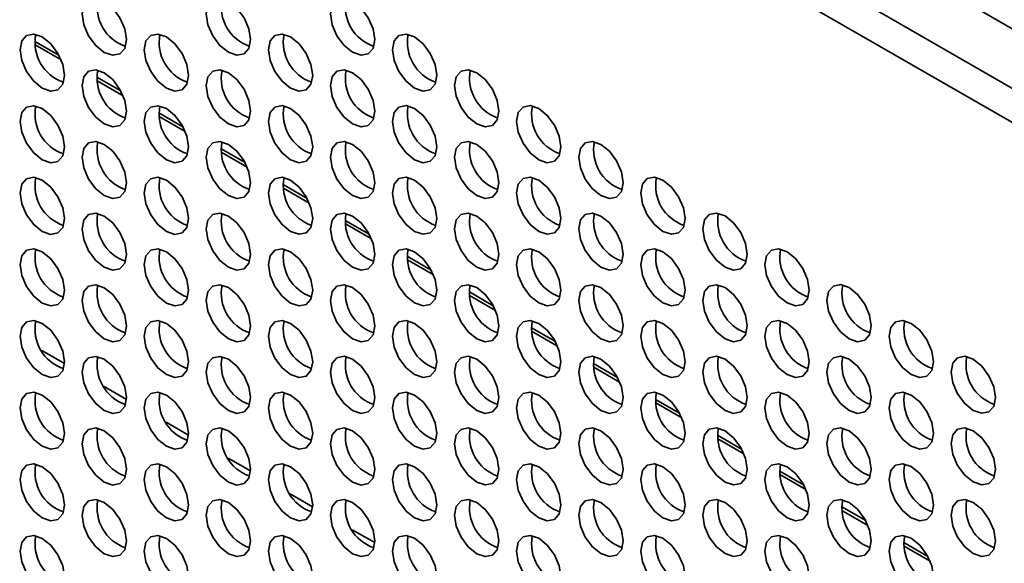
# Model space of a CAD drawing. Header units: millimetres. Extents: x 1 to 1119, y -1 to 863.
# Tile 161 of 211: x 878 to 894, y 686 to 695. Entities that reach past the tile are written whole.
import ezdxf

# ---------------------------------------------------------------- set-up
doc = ezdxf.new("R2010")
doc.units = ezdxf.units.MM

msp = doc.modelspace()

# ---------------------------------------------------------------- linework, layer by layer
at = {"color": 7, "linetype": 'Continuous', "lineweight": 35}
for p, q in [((835.6454, 728.0948), (1005.1773, 630.2261)), ((1004.3523, 629.7499), (834.349, 727.8907)), ((1004.2833, 629.2454), (834.1133, 727.4824))]:
    msp.add_line(p, q, dxfattribs=at)
at = {"color": 8, "linetype": 'Continuous', "lineweight": 35}
for p, q in [((878.0954, 694.3881), (878.4778, 694.1673)), ((878.0987, 694.3318), (878.513, 694.0926)), ((879.0853, 693.8166), (879.4677, 693.5959)), ((879.0886, 693.7603), (879.503, 693.5211)), ((880.0753, 693.2451), (880.4577, 693.0244)), ((880.0786, 693.1888), (880.4929, 692.9496)), ((881.0652, 692.6736), (881.4476, 692.4529)), ((881.0685, 692.6173), (881.4829, 692.3781)), ((882.0552, 692.1021), (882.4376, 691.8814)), ((882.0585, 692.0458), (882.4728, 691.8066)), ((883.0451, 691.5307), (883.4275, 691.3099)), ((883.0484, 691.4743), (883.4628, 691.2351)), ((884.0351, 690.9592), (884.4175, 690.7384)), ((884.0384, 690.9028), (884.4527, 690.6636)), ((885.025, 690.3877), (885.4074, 690.1669)), ((885.0283, 690.3314), (885.4426, 690.0922)), ((886.015, 689.8162), (886.3974, 689.5955)), ((886.0183, 689.7599), (886.4326, 689.5207)), ((878.209, 689.4512), (878.5659, 689.2451)), ((887.0049, 689.2447), (887.3873, 689.024)), ((887.0082, 689.1884), (887.4225, 688.9492)), ((879.199, 688.8797), (879.5559, 688.6737)), ((887.9949, 688.6732), (888.3773, 688.4525)), ((887.9982, 688.6169), (888.4125, 688.3777)), ((880.1889, 688.3082), (880.5458, 688.1022)), ((888.9848, 688.1017), (889.3672, 687.881)), ((888.9881, 688.0454), (889.4024, 687.8062)), ((881.1789, 687.7367), (881.5358, 687.5307)), ((889.9748, 687.5303), (890.3572, 687.3095)), ((889.9781, 687.4739), (890.3924, 687.2347)), ((882.1688, 687.1652), (882.5257, 686.9592)), ((890.9647, 686.9588), (891.3471, 686.738)), ((890.968, 686.9024), (891.3823, 686.6632)), ((883.1588, 686.5938), (883.5157, 686.3877)), ((891.9547, 686.3873), (892.3371, 686.1665)), ((891.958, 686.331), (892.3723, 686.0918))]:
    msp.add_line(p, q, dxfattribs=at)
at = {"color": 7, "linetype": 'Continuous', "lineweight": 35, "flags": 128}
for points in [[(879.5567, 694.4168), (879.5298, 694.5886), (879.4532, 694.7652), (879.3385, 694.92), (879.2032, 695.0291), (879.0679, 695.0762), (878.9532, 695.0539), (878.8765, 694.9657), (878.8496, 694.825), (878.8765, 694.6532), (878.9532, 694.4765), (879.0679, 694.3218), (879.2032, 694.2126), (879.3385, 694.1656), (879.4532, 694.1879), (879.5298, 694.2761), (879.5567, 694.4168)], [(881.5366, 694.417), (881.5097, 694.5887), (881.4331, 694.7654), (881.3184, 694.9201), (881.1831, 695.0293), (881.0478, 695.0764), (880.9331, 695.0541), (880.8564, 694.9659), (880.8295, 694.8252), (880.8564, 694.6534), (880.9331, 694.4767), (881.0478, 694.322), (881.1831, 694.2128), (881.3184, 694.1658), (881.4331, 694.188), (881.5097, 694.2763), (881.5366, 694.417)], [(883.5165, 694.4171), (883.4896, 694.5889), (883.413, 694.7656), (883.2983, 694.9203), (883.163, 695.0295), (883.0277, 695.0765), (882.913, 695.0543), (882.8363, 694.9661), (882.8094, 694.8254), (882.8363, 694.6536), (882.913, 694.4769), (883.0277, 694.3222), (883.163, 694.213), (883.2983, 694.1659), (883.413, 694.1882), (883.4896, 694.2764), (883.5165, 694.4171)], [(878.5668, 693.8451), (878.5399, 694.0169), (878.4632, 694.1936), (878.3485, 694.3483), (878.2132, 694.4575), (878.0779, 694.5045), (877.9632, 694.4822), (877.8866, 694.394), (877.8597, 694.2533), (877.8866, 694.0815), (877.9632, 693.9048), (878.0779, 693.7501), (878.2132, 693.6409), (878.3485, 693.5939), (878.4632, 693.6162), (878.5399, 693.7044), (878.5668, 693.8451)], [(880.5467, 693.8453), (880.5198, 694.0171), (880.4431, 694.1938), (880.3284, 694.3485), (880.1931, 694.4577), (880.0578, 694.5047), (879.9431, 694.4824), (879.8665, 694.3942), (879.8396, 694.2535), (879.8665, 694.0817), (879.9431, 693.905), (880.0578, 693.7503), (880.1931, 693.6411), (880.3284, 693.5941), (880.4431, 693.6164), (880.5198, 693.7046), (880.5467, 693.8453)], [(882.5266, 693.8455), (882.4996, 694.0173), (882.423, 694.1939), (882.3083, 694.3487), (882.173, 694.4578), (882.0377, 694.5049), (881.923, 694.4826), (881.8464, 694.3944), (881.8195, 694.2537), (881.8464, 694.0819), (881.923, 693.9052), (882.0377, 693.7505), (882.173, 693.6413), (882.3083, 693.5943), (882.423, 693.6166), (882.4996, 693.7048), (882.5266, 693.8455)], [(884.5065, 693.8457), (884.4795, 694.0174), (884.4029, 694.1941), (884.2882, 694.3489), (884.1529, 694.458), (884.0176, 694.5051), (883.9029, 694.4828), (883.8263, 694.3946), (883.7994, 694.2539), (883.8263, 694.0821), (883.9029, 693.9054), (884.0176, 693.7507), (884.1529, 693.6415), (884.2882, 693.5945), (884.4029, 693.6167), (884.4795, 693.705), (884.5065, 693.8457)], [(879.5567, 693.2736), (879.5298, 693.4454), (879.4532, 693.6221), (879.3385, 693.7768), (879.2032, 693.886), (879.0679, 693.933), (878.9532, 693.9107), (878.8765, 693.8225), (878.8496, 693.6818), (878.8765, 693.51), (878.9532, 693.3334), (879.0679, 693.1786), (879.2032, 693.0694), (879.3385, 693.0224), (879.4532, 693.0447), (879.5298, 693.1329), (879.5567, 693.2736)], [(881.5366, 693.2738), (881.5097, 693.4456), (881.4331, 693.6223), (881.3184, 693.777), (881.1831, 693.8862), (881.0478, 693.9332), (880.9331, 693.9109), (880.8564, 693.8227), (880.8295, 693.682), (880.8564, 693.5102), (880.9331, 693.3335), (881.0478, 693.1788), (881.1831, 693.0696), (881.3184, 693.0226), (881.4331, 693.0449), (881.5097, 693.1331), (881.5366, 693.2738)], [(883.5165, 693.274), (883.4896, 693.4458), (883.413, 693.6225), (883.2983, 693.7772), (883.163, 693.8864), (883.0277, 693.9334), (882.913, 693.9111), (882.8363, 693.8229), (882.8094, 693.6822), (882.8363, 693.5104), (882.913, 693.3337), (883.0277, 693.179), (883.163, 693.0698), (883.2983, 693.0228), (883.413, 693.0451), (883.4896, 693.1333), (883.5165, 693.274)], [(885.4964, 693.2742), (885.4695, 693.4459), (885.3929, 693.6226), (885.2782, 693.7774), (885.1429, 693.8865), (885.0076, 693.9336), (884.8929, 693.9113), (884.8162, 693.8231), (884.7893, 693.6824), (884.8162, 693.5106), (884.8929, 693.3339), (885.0076, 693.1792), (885.1429, 693.07), (885.2782, 693.023), (885.3929, 693.0453), (885.4695, 693.1335), (885.4964, 693.2742)], [(878.5668, 692.7019), (878.5399, 692.8737), (878.4632, 693.0504), (878.3485, 693.2051), (878.2132, 693.3143), (878.0779, 693.3613), (877.9632, 693.3391), (877.8866, 693.2509), (877.8597, 693.1102), (877.8866, 692.9384), (877.9632, 692.7617), (878.0779, 692.607), (878.2132, 692.4978), (878.3485, 692.4507), (878.4632, 692.473), (878.5399, 692.5612), (878.5668, 692.7019)], [(880.5467, 692.7021), (880.5198, 692.8739), (880.4431, 693.0506), (880.3284, 693.2053), (880.1931, 693.3145), (880.0578, 693.3615), (879.9431, 693.3392), (879.8665, 693.251), (879.8396, 693.1103), (879.8665, 692.9386), (879.9431, 692.7619), (880.0578, 692.6071), (880.1931, 692.498), (880.3284, 692.4509), (880.4431, 692.4732), (880.5198, 692.5614), (880.5467, 692.7021)], [(882.5266, 692.7023), (882.4996, 692.8741), (882.423, 693.0508), (882.3083, 693.2055), (882.173, 693.3147), (882.0377, 693.3617), (881.923, 693.3394), (881.8464, 693.2512), (881.8195, 693.1105), (881.8464, 692.9387), (881.923, 692.7621), (882.0377, 692.6073), (882.173, 692.4981), (882.3083, 692.4511), (882.423, 692.4734), (882.4996, 692.5616), (882.5266, 692.7023)], [(884.5065, 692.7025), (884.4795, 692.8743), (884.4029, 693.051), (884.2882, 693.2057), (884.1529, 693.3149), (884.0176, 693.3619), (883.9029, 693.3396), (883.8263, 693.2514), (883.7994, 693.1107), (883.8263, 692.9389), (883.9029, 692.7622), (884.0176, 692.6075), (884.1529, 692.4983), (884.2882, 692.4513), (884.4029, 692.4736), (884.4795, 692.5618), (884.5065, 692.7025)], [(886.4864, 692.7027), (886.4594, 692.8745), (886.3828, 693.0512), (886.2681, 693.2059), (886.1328, 693.3151), (885.9975, 693.3621), (885.8828, 693.3398), (885.8062, 693.2516), (885.7793, 693.1109), (885.8062, 692.9391), (885.8828, 692.7624), (885.9975, 692.6077), (886.1328, 692.4985), (886.2681, 692.4515), (886.3828, 692.4738), (886.4594, 692.562), (886.4864, 692.7027)], [(879.5567, 692.1305), (879.5298, 692.3022), (879.4532, 692.4789), (879.3385, 692.6336), (879.2032, 692.7428), (879.0679, 692.7899), (878.9532, 692.7676), (878.8765, 692.6794), (878.8496, 692.5387), (878.8765, 692.3669), (878.9532, 692.1902), (879.0679, 692.0355), (879.2032, 691.9263), (879.3385, 691.8793), (879.4532, 691.9015), (879.5298, 691.9898), (879.5567, 692.1305)], [(881.5366, 692.1306), (881.5097, 692.3024), (881.4331, 692.4791), (881.3184, 692.6338), (881.1831, 692.743), (881.0478, 692.79), (880.9331, 692.7678), (880.8564, 692.6796), (880.8295, 692.5388), (880.8564, 692.3671), (880.9331, 692.1904), (881.0478, 692.0357), (881.1831, 691.9265), (881.3184, 691.8795), (881.4331, 691.9017), (881.5097, 691.9899), (881.5366, 692.1306)], [(883.5165, 692.1308), (883.4896, 692.3026), (883.413, 692.4793), (883.2983, 692.634), (883.163, 692.7432), (883.0277, 692.7902), (882.913, 692.7679), (882.8363, 692.6797), (882.8094, 692.539), (882.8363, 692.3673), (882.913, 692.1906), (883.0277, 692.0358), (883.163, 691.9267), (883.2983, 691.8796), (883.413, 691.9019), (883.4896, 691.9901), (883.5165, 692.1308)], [(885.4964, 692.131), (885.4695, 692.3028), (885.3929, 692.4795), (885.2782, 692.6342), (885.1429, 692.7434), (885.0076, 692.7904), (884.8929, 692.7681), (884.8162, 692.6799), (884.7893, 692.5392), (884.8162, 692.3674), (884.8929, 692.1908), (885.0076, 692.036), (885.1429, 691.9268), (885.2782, 691.8798), (885.3929, 691.9021), (885.4695, 691.9903), (885.4964, 692.131)], [(887.4763, 692.1312), (887.4494, 692.303), (887.3728, 692.4797), (887.2581, 692.6344), (887.1228, 692.7436), (886.9875, 692.7906), (886.8728, 692.7683), (886.7961, 692.6801), (886.7692, 692.5394), (886.7961, 692.3676), (886.8728, 692.1909), (886.9875, 692.0362), (887.1228, 691.927), (887.2581, 691.88), (887.3728, 691.9023), (887.4494, 691.9905), (887.4763, 692.1312)], [(878.5668, 691.5588), (878.5399, 691.7306), (878.4632, 691.9073), (878.3485, 692.062), (878.2132, 692.1712), (878.0779, 692.2182), (877.9632, 692.1959), (877.8866, 692.1077), (877.8597, 691.967), (877.8866, 691.7952), (877.9632, 691.6185), (878.0779, 691.4638), (878.2132, 691.3546), (878.3485, 691.3076), (878.4632, 691.3299), (878.5399, 691.4181), (878.5668, 691.5588)], [(880.5467, 691.559), (880.5198, 691.7307), (880.4431, 691.9074), (880.3284, 692.0622), (880.1931, 692.1713), (880.0578, 692.2184), (879.9431, 692.1961), (879.8665, 692.1079), (879.8396, 691.9672), (879.8665, 691.7954), (879.9431, 691.6187), (880.0578, 691.464), (880.1931, 691.3548), (880.3284, 691.3078), (880.4431, 691.3301), (880.5198, 691.4183), (880.5467, 691.559)], [(882.5266, 691.5592), (882.4996, 691.7309), (882.423, 691.9076), (882.3083, 692.0623), (882.173, 692.1715), (882.0377, 692.2186), (881.923, 692.1963), (881.8464, 692.1081), (881.8195, 691.9674), (881.8464, 691.7956), (881.923, 691.6189), (882.0377, 691.4642), (882.173, 691.355), (882.3083, 691.308), (882.423, 691.3303), (882.4996, 691.4185), (882.5266, 691.5592)], [(884.5065, 691.5593), (884.4795, 691.7311), (884.4029, 691.9078), (884.2882, 692.0625), (884.1529, 692.1717), (884.0176, 692.2187), (883.9029, 692.1965), (883.8263, 692.1083), (883.7994, 691.9676), (883.8263, 691.7958), (883.9029, 691.6191), (884.0176, 691.4644), (884.1529, 691.3552), (884.2882, 691.3082), (884.4029, 691.3304), (884.4795, 691.4186), (884.5065, 691.5593)], [(886.4864, 691.5595), (886.4594, 691.7313), (886.3828, 691.908), (886.2681, 692.0627), (886.1328, 692.1719), (885.9975, 692.2189), (885.8828, 692.1966), (885.8062, 692.1084), (885.7793, 691.9677), (885.8062, 691.796), (885.8828, 691.6193), (885.9975, 691.4645), (886.1328, 691.3554), (886.2681, 691.3083), (886.3828, 691.3306), (886.4594, 691.4188), (886.4864, 691.5595)], [(888.4663, 691.5597), (888.4393, 691.7315), (888.3627, 691.9082), (888.248, 692.0629), (888.1127, 692.1721), (887.9774, 692.2191), (887.8627, 692.1968), (887.7861, 692.1086), (887.7592, 691.9679), (887.7861, 691.7961), (887.8627, 691.6195), (887.9774, 691.4647), (888.1127, 691.3556), (888.248, 691.3085), (888.3627, 691.3308), (888.4393, 691.419), (888.4663, 691.5597)], [(879.5567, 690.9873), (879.5298, 691.1591), (879.4532, 691.3358), (879.3385, 691.4905), (879.2032, 691.5997), (879.0679, 691.6467), (878.9532, 691.6244), (878.8765, 691.5362), (878.8496, 691.3955), (878.8765, 691.2237), (878.9532, 691.047), (879.0679, 690.8923), (879.2032, 690.7831), (879.3385, 690.7361), (879.4532, 690.7584), (879.5298, 690.8466), (879.5567, 690.9873)], [(881.5366, 690.9875), (881.5097, 691.1593), (881.4331, 691.336), (881.3184, 691.4907), (881.1831, 691.5999), (881.0478, 691.6469), (880.9331, 691.6246), (880.8564, 691.5364), (880.8295, 691.3957), (880.8564, 691.2239), (880.9331, 691.0472), (881.0478, 690.8925), (881.1831, 690.7833), (881.3184, 690.7363), (881.4331, 690.7586), (881.5097, 690.8468), (881.5366, 690.9875)], [(883.5165, 690.9877), (883.4896, 691.1594), (883.413, 691.3361), (883.2983, 691.4909), (883.163, 691.6), (883.0277, 691.6471), (882.913, 691.6248), (882.8363, 691.5366), (882.8094, 691.3959), (882.8363, 691.2241), (882.913, 691.0474), (883.0277, 690.8927), (883.163, 690.7835), (883.2983, 690.7365), (883.413, 690.7588), (883.4896, 690.847), (883.5165, 690.9877)], [(885.4964, 690.9879), (885.4695, 691.1596), (885.3929, 691.3363), (885.2782, 691.491), (885.1429, 691.6002), (885.0076, 691.6473), (884.8929, 691.625), (884.8162, 691.5368), (884.7893, 691.3961), (884.8162, 691.2243), (884.8929, 691.0476), (885.0076, 690.8929), (885.1429, 690.7837), (885.2782, 690.7367), (885.3929, 690.759), (885.4695, 690.8472), (885.4964, 690.9879)], [(887.4763, 690.988), (887.4494, 691.1598), (887.3728, 691.3365), (887.2581, 691.4912), (887.1228, 691.6004), (886.9875, 691.6474), (886.8728, 691.6252), (886.7961, 691.537), (886.7692, 691.3963), (886.7961, 691.2245), (886.8728, 691.0478), (886.9875, 690.8931), (887.1228, 690.7839), (887.2581, 690.7368), (887.3728, 690.7591), (887.4494, 690.8473), (887.4763, 690.988)], [(889.4562, 690.9882), (889.4293, 691.16), (889.3527, 691.3367), (889.238, 691.4914), (889.1027, 691.6006), (888.9674, 691.6476), (888.8527, 691.6253), (888.776, 691.5371), (888.7491, 691.3964), (888.776, 691.2247), (888.8527, 691.048), (888.9674, 690.8932), (889.1027, 690.7841), (889.238, 690.737), (889.3527, 690.7593), (889.4293, 690.8475), (889.4562, 690.9882)], [(878.5668, 690.4156), (878.5399, 690.5874), (878.4632, 690.7641), (878.3485, 690.9188), (878.2132, 691.028), (878.0779, 691.075), (877.9632, 691.0527), (877.8866, 690.9645), (877.8597, 690.8238), (877.8866, 690.6521), (877.9632, 690.4754), (878.0779, 690.3206), (878.2132, 690.2115), (878.3485, 690.1644), (878.4632, 690.1867), (878.5399, 690.2749), (878.5668, 690.4156)], [(880.5467, 690.4158), (880.5198, 690.5876), (880.4431, 690.7643), (880.3284, 690.919), (880.1931, 691.0282), (880.0578, 691.0752), (879.9431, 691.0529), (879.8665, 690.9647), (879.8396, 690.824), (879.8665, 690.6522), (879.9431, 690.4756), (880.0578, 690.3208), (880.1931, 690.2117), (880.3284, 690.1646), (880.4431, 690.1869), (880.5198, 690.2751), (880.5467, 690.4158)], [(882.5266, 690.416), (882.4996, 690.5878), (882.423, 690.7645), (882.3083, 690.9192), (882.173, 691.0284), (882.0377, 691.0754), (881.923, 691.0531), (881.8464, 690.9649), (881.8195, 690.8242), (881.8464, 690.6524), (881.923, 690.4757), (882.0377, 690.321), (882.173, 690.2118), (882.3083, 690.1648), (882.423, 690.1871), (882.4996, 690.2753), (882.5266, 690.416)], [(884.5065, 690.4162), (884.4795, 690.588), (884.4029, 690.7647), (884.2882, 690.9194), (884.1529, 691.0286), (884.0176, 691.0756), (883.9029, 691.0533), (883.8263, 690.9651), (883.7994, 690.8244), (883.8263, 690.6526), (883.9029, 690.4759), (884.0176, 690.3212), (884.1529, 690.212), (884.2882, 690.165), (884.4029, 690.1873), (884.4795, 690.2755), (884.5065, 690.4162)], [(886.4864, 690.4164), (886.4594, 690.5882), (886.3828, 690.7648), (886.2681, 690.9196), (886.1328, 691.0287), (885.9975, 691.0758), (885.8828, 691.0535), (885.8062, 690.9653), (885.7793, 690.8246), (885.8062, 690.6528), (885.8828, 690.4761), (885.9975, 690.3214), (886.1328, 690.2122), (886.2681, 690.1652), (886.3828, 690.1875), (886.4594, 690.2757), (886.4864, 690.4164)], [(888.4663, 690.4166), (888.4393, 690.5883), (888.3627, 690.765), (888.248, 690.9197), (888.1127, 691.0289), (887.9774, 691.076), (887.8627, 691.0537), (887.7861, 690.9655), (887.7592, 690.8248), (887.7861, 690.653), (887.8627, 690.4763), (887.9774, 690.3216), (888.1127, 690.2124), (888.248, 690.1654), (888.3627, 690.1877), (888.4393, 690.2759), (888.4663, 690.4166)], [(890.4462, 690.4167), (890.4192, 690.5885), (890.3426, 690.7652), (890.2279, 690.9199), (890.0926, 691.0291), (889.9573, 691.0761), (889.8426, 691.0539), (889.766, 690.9657), (889.7391, 690.825), (889.766, 690.6532), (889.8426, 690.4765), (889.9573, 690.3218), (890.0926, 690.2126), (890.2279, 690.1655), (890.3426, 690.1878), (890.4192, 690.276), (890.4462, 690.4167)], [(883.5165, 689.8445), (883.4896, 690.0163), (883.413, 690.193), (883.2983, 690.3477), (883.163, 690.4569), (883.0277, 690.5039), (882.913, 690.4816), (882.8363, 690.3934), (882.8094, 690.2527), (882.8363, 690.0809), (882.913, 689.9042), (883.0277, 689.7495), (883.163, 689.6404), (883.2983, 689.5933), (883.413, 689.6156), (883.4896, 689.7038), (883.5165, 689.8445)], [(885.4964, 689.8447), (885.4695, 690.0165), (885.3929, 690.1932), (885.2782, 690.3479), (885.1429, 690.4571), (885.0076, 690.5041), (884.8929, 690.4818), (884.8162, 690.3936), (884.7893, 690.2529), (884.8162, 690.0811), (884.8929, 689.9044), (885.0076, 689.7497), (885.1429, 689.6405), (885.2782, 689.5935), (885.3929, 689.6158), (885.4695, 689.704), (885.4964, 689.8447)], [(887.4763, 689.8449), (887.4494, 690.0167), (887.3728, 690.1934), (887.2581, 690.3481), (887.1228, 690.4573), (886.9875, 690.5043), (886.8728, 690.482), (886.7961, 690.3938), (886.7692, 690.2531), (886.7961, 690.0813), (886.8728, 689.9046), (886.9875, 689.7499), (887.1228, 689.6407), (887.2581, 689.5937), (887.3728, 689.616), (887.4494, 689.7042), (887.4763, 689.8449)], [(889.4562, 689.8451), (889.4293, 690.0169), (889.3527, 690.1935), (889.238, 690.3483), (889.1027, 690.4574), (888.9674, 690.5045), (888.8527, 690.4822), (888.776, 690.394), (888.7491, 690.2533), (888.776, 690.0815), (888.8527, 689.9048), (888.9674, 689.7501), (889.1027, 689.6409), (889.238, 689.5939), (889.3527, 689.6162), (889.4293, 689.7044), (889.4562, 689.8451)], [(891.4361, 689.8453), (891.4092, 690.017), (891.3326, 690.1937), (891.2179, 690.3485), (891.0826, 690.4576), (890.9473, 690.5047), (890.8326, 690.4824), (890.7559, 690.3942), (890.729, 690.2535), (890.7559, 690.0817), (890.8326, 689.905), (890.9473, 689.7503), (891.0826, 689.6411), (891.2179, 689.5941), (891.3326, 689.6163), (891.4092, 689.7046), (891.4361, 689.8453)], [(879.5567, 689.8441), (879.5298, 690.0159), (879.4532, 690.1926), (879.3385, 690.3473), (879.2032, 690.4565), (879.0679, 690.5035), (878.9532, 690.4813), (878.8765, 690.3931), (878.8496, 690.2524), (878.8765, 690.0806), (878.9532, 689.9039), (879.0679, 689.7492), (879.2032, 689.64), (879.3385, 689.593), (879.4532, 689.6152), (879.5298, 689.7034), (879.5567, 689.8441)], [(881.5366, 689.8443), (881.5097, 690.0161), (881.4331, 690.1928), (881.3184, 690.3475), (881.1831, 690.4567), (881.0478, 690.5037), (880.9331, 690.4814), (880.8564, 690.3932), (880.8295, 690.2525), (880.8564, 690.0808), (880.9331, 689.9041), (881.0478, 689.7493), (881.1831, 689.6402), (881.3184, 689.5931), (881.4331, 689.6154), (881.5097, 689.7036), (881.5366, 689.8443)], [(878.5668, 689.2725), (878.5399, 689.4443), (878.4632, 689.6209), (878.3485, 689.7757), (878.2132, 689.8848), (878.0779, 689.9319), (877.9632, 689.9096), (877.8866, 689.8214), (877.8597, 689.6807), (877.8866, 689.5089), (877.9632, 689.3322), (878.0779, 689.1775), (878.2132, 689.0683), (878.3485, 689.0213), (878.4632, 689.0436), (878.5399, 689.1318), (878.5668, 689.2725)], [(880.5467, 689.2727), (880.5198, 689.4444), (880.4431, 689.6211), (880.3284, 689.7758), (880.1931, 689.885), (880.0578, 689.9321), (879.9431, 689.9098), (879.8665, 689.8216), (879.8396, 689.6809), (879.8665, 689.5091), (879.9431, 689.3324), (880.0578, 689.1777), (880.1931, 689.0685), (880.3284, 689.0215), (880.4431, 689.0438), (880.5198, 689.132), (880.5467, 689.2727)], [(882.5266, 689.2728), (882.4996, 689.4446), (882.423, 689.6213), (882.3083, 689.776), (882.173, 689.8852), (882.0377, 689.9322), (881.923, 689.91), (881.8464, 689.8218), (881.8195, 689.6811), (881.8464, 689.5093), (881.923, 689.3326), (882.0377, 689.1779), (882.173, 689.0687), (882.3083, 689.0216), (882.423, 689.0439), (882.4996, 689.1321), (882.5266, 689.2728)], [(884.5065, 689.273), (884.4795, 689.4448), (884.4029, 689.6215), (884.2882, 689.7762), (884.1529, 689.8854), (884.0176, 689.9324), (883.9029, 689.9101), (883.8263, 689.8219), (883.7994, 689.6812), (883.8263, 689.5095), (883.9029, 689.3328), (884.0176, 689.178), (884.1529, 689.0689), (884.2882, 689.0218), (884.4029, 689.0441), (884.4795, 689.1323), (884.5065, 689.273)], [(886.4864, 689.2732), (886.4594, 689.445), (886.3828, 689.6217), (886.2681, 689.7764), (886.1328, 689.8856), (885.9975, 689.9326), (885.8828, 689.9103), (885.8062, 689.8221), (885.7793, 689.6814), (885.8062, 689.5096), (885.8828, 689.333), (885.9975, 689.1782), (886.1328, 689.069), (886.2681, 689.022), (886.3828, 689.0443), (886.4594, 689.1325), (886.4864, 689.2732)], [(888.4663, 689.2734), (888.4393, 689.4452), (888.3627, 689.6219), (888.248, 689.7766), (888.1127, 689.8858), (887.9774, 689.9328), (887.8627, 689.9105), (887.7861, 689.8223), (887.7592, 689.6816), (887.7861, 689.5098), (887.8627, 689.3331), (887.9774, 689.1784), (888.1127, 689.0692), (888.248, 689.0222), (888.3627, 689.0445), (888.4393, 689.1327), (888.4663, 689.2734)], [(890.4462, 689.2736), (890.4192, 689.4454), (890.3426, 689.6221), (890.2279, 689.7768), (890.0926, 689.886), (889.9573, 689.933), (889.8426, 689.9107), (889.766, 689.8225), (889.7391, 689.6818), (889.766, 689.51), (889.8426, 689.3333), (889.9573, 689.1786), (890.0926, 689.0694), (890.2279, 689.0224), (890.3426, 689.0447), (890.4192, 689.1329), (890.4462, 689.2736)], [(892.4261, 689.2738), (892.3991, 689.4455), (892.3225, 689.6222), (892.2078, 689.777), (892.0725, 689.8861), (891.9372, 689.9332), (891.8225, 689.9109), (891.7459, 689.8227), (891.719, 689.682), (891.7459, 689.5102), (891.8225, 689.3335), (891.9372, 689.1788), (892.0725, 689.0696), (892.2078, 689.0226), (892.3225, 689.0449), (892.3991, 689.1331), (892.4261, 689.2738)], [(879.5567, 688.701), (879.5298, 688.8728), (879.4532, 689.0495), (879.3385, 689.2042), (879.2032, 689.3134), (879.0679, 689.3604), (878.9532, 689.3381), (878.8765, 689.2499), (878.8496, 689.1092), (878.8765, 688.9374), (878.9532, 688.7607), (879.0679, 688.606), (879.2032, 688.4968), (879.3385, 688.4498), (879.4532, 688.4721), (879.5298, 688.5603), (879.5567, 688.701)], [(881.5366, 688.7012), (881.5097, 688.873), (881.4331, 689.0496), (881.3184, 689.2044), (881.1831, 689.3135), (881.0478, 689.3606), (880.9331, 689.3383), (880.8564, 689.2501), (880.8295, 689.1094), (880.8564, 688.9376), (880.9331, 688.7609), (881.0478, 688.6062), (881.1831, 688.497), (881.3184, 688.45), (881.4331, 688.4723), (881.5097, 688.5605), (881.5366, 688.7012)], [(883.5165, 688.7014), (883.4896, 688.8731), (883.413, 689.0498), (883.2983, 689.2046), (883.163, 689.3137), (883.0277, 689.3608), (882.913, 689.3385), (882.8363, 689.2503), (882.8094, 689.1096), (882.8363, 688.9378), (882.913, 688.7611), (883.0277, 688.6064), (883.163, 688.4972), (883.2983, 688.4502), (883.413, 688.4724), (883.4896, 688.5607), (883.5165, 688.7014)], [(885.4964, 688.7015), (885.4695, 688.8733), (885.3929, 689.05), (885.2782, 689.2047), (885.1429, 689.3139), (885.0076, 689.3609), (884.8929, 689.3387), (884.8162, 689.2505), (884.7893, 689.1098), (884.8162, 688.938), (884.8929, 688.7613), (885.0076, 688.6066), (885.1429, 688.4974), (885.2782, 688.4503), (885.3929, 688.4726), (885.4695, 688.5608), (885.4964, 688.7015)], [(887.4763, 688.7017), (887.4494, 688.8735), (887.3728, 689.0502), (887.2581, 689.2049), (887.1228, 689.3141), (886.9875, 689.3611), (886.8728, 689.3388), (886.7961, 689.2506), (886.7692, 689.1099), (886.7961, 688.9382), (886.8728, 688.7615), (886.9875, 688.6068), (887.1228, 688.4976), (887.2581, 688.4505), (887.3728, 688.4728), (887.4494, 688.561), (887.4763, 688.7017)], [(889.4562, 688.7019), (889.4293, 688.8737), (889.3527, 689.0504), (889.238, 689.2051), (889.1027, 689.3143), (888.9674, 689.3613), (888.8527, 689.339), (888.776, 689.2508), (888.7491, 689.1101), (888.776, 688.9383), (888.8527, 688.7617), (888.9674, 688.6069), (889.1027, 688.4977), (889.238, 688.4507), (889.3527, 688.473), (889.4293, 688.5612), (889.4562, 688.7019)], [(891.4361, 688.7021), (891.4092, 688.8739), (891.3326, 689.0506), (891.2179, 689.2053), (891.0826, 689.3145), (890.9473, 689.3615), (890.8326, 689.3392), (890.7559, 689.251), (890.729, 689.1103), (890.7559, 688.9385), (890.8326, 688.7618), (890.9473, 688.6071), (891.0826, 688.4979), (891.2179, 688.4509), (891.3326, 688.4732), (891.4092, 688.5614), (891.4361, 688.7021)], [(893.416, 688.7023), (893.3891, 688.8741), (893.3125, 689.0508), (893.1978, 689.2055), (893.0625, 689.3147), (892.9272, 689.3617), (892.8125, 689.3394), (892.7358, 689.2512), (892.7089, 689.1105), (892.7358, 688.9387), (892.8125, 688.762), (892.9272, 688.6073), (893.0625, 688.4981), (893.1978, 688.4511), (893.3125, 688.4734), (893.3891, 688.5616), (893.416, 688.7023)], [(878.5668, 688.1293), (878.5399, 688.3011), (878.4632, 688.4778), (878.3485, 688.6325), (878.2132, 688.7417), (878.0779, 688.7887), (877.9632, 688.7664), (877.8866, 688.6782), (877.8597, 688.5375), (877.8866, 688.3657), (877.9632, 688.189), (878.0779, 688.0343), (878.2132, 687.9251), (878.3485, 687.8781), (878.4632, 687.9004), (878.5399, 687.9886), (878.5668, 688.1293)], [(880.5467, 688.1295), (880.5198, 688.3013), (880.4431, 688.478), (880.3284, 688.6327), (880.1931, 688.7419), (880.0578, 688.7889), (879.9431, 688.7666), (879.8665, 688.6784), (879.8396, 688.5377), (879.8665, 688.3659), (879.9431, 688.1892), (880.0578, 688.0345), (880.1931, 687.9253), (880.3284, 687.8783), (880.4431, 687.9006), (880.5198, 687.9888), (880.5467, 688.1295)], [(882.5266, 688.1297), (882.4996, 688.3015), (882.423, 688.4782), (882.3083, 688.6329), (882.173, 688.7421), (882.0377, 688.7891), (881.923, 688.7668), (881.8464, 688.6786), (881.8195, 688.5379), (881.8464, 688.3661), (881.923, 688.1894), (882.0377, 688.0347), (882.173, 687.9255), (882.3083, 687.8785), (882.423, 687.9008), (882.4996, 687.989), (882.5266, 688.1297)], [(884.5065, 688.1299), (884.4795, 688.3016), (884.4029, 688.4783), (884.2882, 688.6331), (884.1529, 688.7422), (884.0176, 688.7893), (883.9029, 688.767), (883.8263, 688.6788), (883.7994, 688.5381), (883.8263, 688.3663), (883.9029, 688.1896), (884.0176, 688.0349), (884.1529, 687.9257), (884.2882, 687.8787), (884.4029, 687.901), (884.4795, 687.9892), (884.5065, 688.1299)], [(886.4864, 688.1301), (886.4594, 688.3018), (886.3828, 688.4785), (886.2681, 688.6332), (886.1328, 688.7424), (885.9975, 688.7895), (885.8828, 688.7672), (885.8062, 688.679), (885.7793, 688.5383), (885.8062, 688.3665), (885.8828, 688.1898), (885.9975, 688.0351), (886.1328, 687.9259), (886.2681, 687.8789), (886.3828, 687.9011), (886.4594, 687.9894), (886.4864, 688.1301)], [(888.4663, 688.1302), (888.4393, 688.302), (888.3627, 688.4787), (888.248, 688.6334), (888.1127, 688.7426), (887.9774, 688.7896), (887.8627, 688.7674), (887.7861, 688.6792), (887.7592, 688.5384), (887.7861, 688.3667), (887.8627, 688.19), (887.9774, 688.0353), (888.1127, 687.9261), (888.248, 687.8791), (888.3627, 687.9013), (888.4393, 687.9895), (888.4663, 688.1302)], [(890.4462, 688.1304), (890.4192, 688.3022), (890.3426, 688.4789), (890.2279, 688.6336), (890.0926, 688.7428), (889.9573, 688.7898), (889.8426, 688.7675), (889.766, 688.6793), (889.7391, 688.5386), (889.766, 688.3669), (889.8426, 688.1902), (889.9573, 688.0354), (890.0926, 687.9263), (890.2279, 687.8792), (890.3426, 687.9015), (890.4192, 687.9897), (890.4462, 688.1304)], [(892.4261, 688.1306), (892.3991, 688.3024), (892.3225, 688.4791), (892.2078, 688.6338), (892.0725, 688.743), (891.9372, 688.79), (891.8225, 688.7677), (891.7459, 688.6795), (891.719, 688.5388), (891.7459, 688.367), (891.8225, 688.1904), (891.9372, 688.0356), (892.0725, 687.9264), (892.2078, 687.8794), (892.3225, 687.9017), (892.3991, 687.9899), (892.4261, 688.1306)], [(879.5567, 687.5578), (879.5298, 687.7296), (879.4532, 687.9063), (879.3385, 688.061), (879.2032, 688.1702), (879.0679, 688.2172), (878.9532, 688.1949), (878.8765, 688.1067), (878.8496, 687.966), (878.8765, 687.7943), (878.9532, 687.6176), (879.0679, 687.4628), (879.2032, 687.3537), (879.3385, 687.3066), (879.4532, 687.3289), (879.5298, 687.4171), (879.5567, 687.5578)], [(881.5366, 687.558), (881.5097, 687.7298), (881.4331, 687.9065), (881.3184, 688.0612), (881.1831, 688.1704), (881.0478, 688.2174), (880.9331, 688.1951), (880.8564, 688.1069), (880.8295, 687.9662), (880.8564, 687.7944), (880.9331, 687.6178), (881.0478, 687.463), (881.1831, 687.3538), (881.3184, 687.3068), (881.4331, 687.3291), (881.5097, 687.4173), (881.5366, 687.558)], [(883.5165, 687.5582), (883.4896, 687.73), (883.413, 687.9067), (883.2983, 688.0614), (883.163, 688.1706), (883.0277, 688.2176), (882.913, 688.1953), (882.8363, 688.1071), (882.8094, 687.9664), (882.8363, 687.7946), (882.913, 687.6179), (883.0277, 687.4632), (883.163, 687.354), (883.2983, 687.307), (883.413, 687.3293), (883.4896, 687.4175), (883.5165, 687.5582)], [(885.4964, 687.5584), (885.4695, 687.7302), (885.3929, 687.9069), (885.2782, 688.0616), (885.1429, 688.1708), (885.0076, 688.2178), (884.8929, 688.1955), (884.8162, 688.1073), (884.7893, 687.9666), (884.8162, 687.7948), (884.8929, 687.6181), (885.0076, 687.4634), (885.1429, 687.3542), (885.2782, 687.3072), (885.3929, 687.3295), (885.4695, 687.4177), (885.4964, 687.5584)], [(887.4763, 687.5586), (887.4494, 687.7303), (887.3728, 687.907), (887.2581, 688.0618), (887.1228, 688.1709), (886.9875, 688.218), (886.8728, 688.1957), (886.7961, 688.1075), (886.7692, 687.9668), (886.7961, 687.795), (886.8728, 687.6183), (886.9875, 687.4636), (887.1228, 687.3544), (887.2581, 687.3074), (887.3728, 687.3297), (887.4494, 687.4179), (887.4763, 687.5586)], [(889.4562, 687.5588), (889.4293, 687.7305), (889.3527, 687.9072), (889.238, 688.0619), (889.1027, 688.1711), (888.9674, 688.2182), (888.8527, 688.1959), (888.776, 688.1077), (888.7491, 687.967), (888.776, 687.7952), (888.8527, 687.6185), (888.9674, 687.4638), (889.1027, 687.3546), (889.238, 687.3076), (889.3527, 687.3299), (889.4293, 687.4181), (889.4562, 687.5588)], [(891.4361, 687.5589), (891.4092, 687.7307), (891.3326, 687.9074), (891.2179, 688.0621), (891.0826, 688.1713), (890.9473, 688.2183), (890.8326, 688.1961), (890.7559, 688.1079), (890.729, 687.9672), (890.7559, 687.7954), (890.8326, 687.6187), (890.9473, 687.464), (891.0826, 687.3548), (891.2179, 687.3078), (891.3326, 687.33), (891.4092, 687.4182), (891.4361, 687.5589)], [(893.416, 687.5591), (893.3891, 687.7309), (893.3125, 687.9076), (893.1978, 688.0623), (893.0625, 688.1715), (892.9272, 688.2185), (892.8125, 688.1962), (892.7358, 688.108), (892.7089, 687.9673), (892.7358, 687.7956), (892.8125, 687.6189), (892.9272, 687.4641), (893.0625, 687.355), (893.1978, 687.3079), (893.3125, 687.3302), (893.3891, 687.4184), (893.416, 687.5591)], [(878.5668, 686.9862), (878.5399, 687.1579), (878.4632, 687.3346), (878.3485, 687.4894), (878.2132, 687.5985), (878.0779, 687.6456), (877.9632, 687.6233), (877.8866, 687.5351), (877.8597, 687.3944), (877.8866, 687.2226), (877.9632, 687.0459), (878.0779, 686.8912), (878.2132, 686.782), (878.3485, 686.735), (878.4632, 686.7572), (878.5399, 686.8455), (878.5668, 686.9862)], [(880.5467, 686.9863), (880.5198, 687.1581), (880.4431, 687.3348), (880.3284, 687.4895), (880.1931, 687.5987), (880.0578, 687.6457), (879.9431, 687.6235), (879.8665, 687.5353), (879.8396, 687.3946), (879.8665, 687.2228), (879.9431, 687.0461), (880.0578, 686.8914), (880.1931, 686.7822), (880.3284, 686.7351), (880.4431, 686.7574), (880.5198, 686.8456), (880.5467, 686.9863)], [(882.5266, 686.9865), (882.4996, 687.1583), (882.423, 687.335), (882.3083, 687.4897), (882.173, 687.5989), (882.0377, 687.6459), (881.923, 687.6236), (881.8464, 687.5354), (881.8195, 687.3947), (881.8464, 687.223), (881.923, 687.0463), (882.0377, 686.8915), (882.173, 686.7824), (882.3083, 686.7353), (882.423, 686.7576), (882.4996, 686.8458), (882.5266, 686.9865)], [(884.5065, 686.9867), (884.4795, 687.1585), (884.4029, 687.3352), (884.2882, 687.4899), (884.1529, 687.5991), (884.0176, 687.6461), (883.9029, 687.6238), (883.8263, 687.5356), (883.7994, 687.3949), (883.8263, 687.2231), (883.9029, 687.0465), (884.0176, 686.8917), (884.1529, 686.7825), (884.2882, 686.7355), (884.4029, 686.7578), (884.4795, 686.846), (884.5065, 686.9867)], [(886.4864, 686.9869), (886.4594, 687.1587), (886.3828, 687.3354), (886.2681, 687.4901), (886.1328, 687.5993), (885.9975, 687.6463), (885.8828, 687.624), (885.8062, 687.5358), (885.7793, 687.3951), (885.8062, 687.2233), (885.8828, 687.0466), (885.9975, 686.8919), (886.1328, 686.7827), (886.2681, 686.7357), (886.3828, 686.758), (886.4594, 686.8462), (886.4864, 686.9869)], [(888.4663, 686.9871), (888.4393, 687.1589), (888.3627, 687.3356), (888.248, 687.4903), (888.1127, 687.5995), (887.9774, 687.6465), (887.8627, 687.6242), (887.7861, 687.536), (887.7592, 687.3953), (887.7861, 687.2235), (887.8627, 687.0468), (887.9774, 686.8921), (888.1127, 686.7829), (888.248, 686.7359), (888.3627, 686.7582), (888.4393, 686.8464), (888.4663, 686.9871)], [(890.4462, 686.9873), (890.4192, 687.159), (890.3426, 687.3357), (890.2279, 687.4905), (890.0926, 687.5996), (889.9573, 687.6467), (889.8426, 687.6244), (889.766, 687.5362), (889.7391, 687.3955), (889.766, 687.2237), (889.8426, 687.047), (889.9573, 686.8923), (890.0926, 686.7831), (890.2279, 686.7361), (890.3426, 686.7584), (890.4192, 686.8466), (890.4462, 686.9873)], [(892.4261, 686.9875), (892.3991, 687.1592), (892.3225, 687.3359), (892.2078, 687.4906), (892.0725, 687.5998), (891.9372, 687.6469), (891.8225, 687.6246), (891.7459, 687.5364), (891.719, 687.3957), (891.7459, 687.2239), (891.8225, 687.0472), (891.9372, 686.8925), (892.0725, 686.7833), (892.2078, 686.7363), (892.3225, 686.7586), (892.3991, 686.8468), (892.4261, 686.9875)], [(879.5567, 686.4147), (879.5298, 686.5864), (879.4532, 686.7631), (879.3385, 686.9179), (879.2032, 687.027), (879.0679, 687.0741), (878.9532, 687.0518), (878.8765, 686.9636), (878.8496, 686.8229), (878.8765, 686.6511), (878.9532, 686.4744), (879.0679, 686.3197), (879.2032, 686.2105), (879.3385, 686.1635), (879.4532, 686.1858), (879.5298, 686.274), (879.5567, 686.4147)], [(881.5366, 686.4149), (881.5097, 686.5866), (881.4331, 686.7633), (881.3184, 686.918), (881.1831, 687.0272), (881.0478, 687.0743), (880.9331, 687.052), (880.8564, 686.9638), (880.8295, 686.8231), (880.8564, 686.6513), (880.9331, 686.4746), (881.0478, 686.3199), (881.1831, 686.2107), (881.3184, 686.1637), (881.4331, 686.1859), (881.5097, 686.2742), (881.5366, 686.4149)], [(883.5165, 686.415), (883.4896, 686.5868), (883.413, 686.7635), (883.2983, 686.9182), (883.163, 687.0274), (883.0277, 687.0744), (882.913, 687.0522), (882.8363, 686.964), (882.8094, 686.8232), (882.8363, 686.6515), (882.913, 686.4748), (883.0277, 686.3201), (883.163, 686.2109), (883.2983, 686.1639), (883.413, 686.1861), (883.4896, 686.2743), (883.5165, 686.415)], [(885.4964, 686.4152), (885.4695, 686.587), (885.3929, 686.7637), (885.2782, 686.9184), (885.1429, 687.0276), (885.0076, 687.0746), (884.8929, 687.0523), (884.8162, 686.9641), (884.7893, 686.8234), (884.8162, 686.6517), (884.8929, 686.475), (885.0076, 686.3202), (885.1429, 686.2111), (885.2782, 686.164), (885.3929, 686.1863), (885.4695, 686.2745), (885.4964, 686.4152)], [(887.4763, 686.4154), (887.4494, 686.5872), (887.3728, 686.7639), (887.2581, 686.9186), (887.1228, 687.0278), (886.9875, 687.0748), (886.8728, 687.0525), (886.7961, 686.9643), (886.7692, 686.8236), (886.7961, 686.6518), (886.8728, 686.4752), (886.9875, 686.3204), (887.1228, 686.2113), (887.2581, 686.1642), (887.3728, 686.1865), (887.4494, 686.2747), (887.4763, 686.4154)], [(889.4562, 686.4156), (889.4293, 686.5874), (889.3527, 686.7641), (889.238, 686.9188), (889.1027, 687.028), (888.9674, 687.075), (888.8527, 687.0527), (888.776, 686.9645), (888.7491, 686.8238), (888.776, 686.652), (888.8527, 686.4753), (888.9674, 686.3206), (889.1027, 686.2114), (889.238, 686.1644), (889.3527, 686.1867), (889.4293, 686.2749), (889.4562, 686.4156)], [(891.4361, 686.4158), (891.4092, 686.5876), (891.3326, 686.7643), (891.2179, 686.919), (891.0826, 687.0282), (890.9473, 687.0752), (890.8326, 687.0529), (890.7559, 686.9647), (890.729, 686.824), (890.7559, 686.6522), (890.8326, 686.4755), (890.9473, 686.3208), (891.0826, 686.2116), (891.2179, 686.1646), (891.3326, 686.1869), (891.4092, 686.2751), (891.4361, 686.4158)], [(893.416, 686.416), (893.3891, 686.5878), (893.3125, 686.7644), (893.1978, 686.9192), (893.0625, 687.0283), (892.9272, 687.0754), (892.8125, 687.0531), (892.7358, 686.9649), (892.7089, 686.8242), (892.7358, 686.6524), (892.8125, 686.4757), (892.9272, 686.321), (893.0625, 686.2118), (893.1978, 686.1648), (893.3125, 686.1871), (893.3891, 686.2753), (893.416, 686.416)], [(878.5668, 685.843), (878.5399, 686.0148), (878.4632, 686.1915), (878.3485, 686.3462), (878.2132, 686.4554), (878.0779, 686.5024), (877.9632, 686.4801), (877.8866, 686.3919), (877.8597, 686.2512), (877.8866, 686.0794), (877.9632, 685.9027), (878.0779, 685.748), (878.2132, 685.6388), (878.3485, 685.5918), (878.4632, 685.6141), (878.5399, 685.7023), (878.5668, 685.843)], [(880.5467, 685.8432), (880.5198, 686.015), (880.4431, 686.1917), (880.3284, 686.3464), (880.1931, 686.4556), (880.0578, 686.5026), (879.9431, 686.4803), (879.8665, 686.3921), (879.8396, 686.2514), (879.8665, 686.0796), (879.9431, 685.9029), (880.0578, 685.7482), (880.1931, 685.639), (880.3284, 685.592), (880.4431, 685.6143), (880.5198, 685.7025), (880.5467, 685.8432)], [(882.5266, 685.8434), (882.4996, 686.0151), (882.423, 686.1918), (882.3083, 686.3466), (882.173, 686.4557), (882.0377, 686.5028), (881.923, 686.4805), (881.8464, 686.3923), (881.8195, 686.2516), (881.8464, 686.0798), (881.923, 685.9031), (882.0377, 685.7484), (882.173, 685.6392), (882.3083, 685.5922), (882.423, 685.6145), (882.4996, 685.7027), (882.5266, 685.8434)], [(884.5065, 685.8436), (884.4795, 686.0153), (884.4029, 686.192), (884.2882, 686.3467), (884.1529, 686.4559), (884.0176, 686.503), (883.9029, 686.4807), (883.8263, 686.3925), (883.7994, 686.2518), (883.8263, 686.08), (883.9029, 685.9033), (884.0176, 685.7486), (884.1529, 685.6394), (884.2882, 685.5924), (884.4029, 685.6147), (884.4795, 685.7029), (884.5065, 685.8436)], [(886.4864, 685.8437), (886.4594, 686.0155), (886.3828, 686.1922), (886.2681, 686.3469), (886.1328, 686.4561), (885.9975, 686.5031), (885.8828, 686.4809), (885.8062, 686.3927), (885.7793, 686.252), (885.8062, 686.0802), (885.8828, 685.9035), (885.9975, 685.7488), (886.1328, 685.6396), (886.2681, 685.5926), (886.3828, 685.6148), (886.4594, 685.703), (886.4864, 685.8437)], [(888.4663, 685.8439), (888.4393, 686.0157), (888.3627, 686.1924), (888.248, 686.3471), (888.1127, 686.4563), (887.9774, 686.5033), (887.8627, 686.481), (887.7861, 686.3928), (887.7592, 686.2521), (887.7861, 686.0804), (887.8627, 685.9037), (887.9774, 685.7489), (888.1127, 685.6398), (888.248, 685.5927), (888.3627, 685.615), (888.4393, 685.7032), (888.4663, 685.8439)], [(890.4462, 685.8441), (890.4192, 686.0159), (890.3426, 686.1926), (890.2279, 686.3473), (890.0926, 686.4565), (889.9573, 686.5035), (889.8426, 686.4812), (889.766, 686.393), (889.7391, 686.2523), (889.766, 686.0805), (889.8426, 685.9038), (889.9573, 685.7491), (890.0926, 685.64), (890.2279, 685.5929), (890.3426, 685.6152), (890.4192, 685.7034), (890.4462, 685.8441)], [(892.4261, 685.8443), (892.3991, 686.0161), (892.3225, 686.1928), (892.2078, 686.3475), (892.0725, 686.4567), (891.9372, 686.5037), (891.8225, 686.4814), (891.7459, 686.3932), (891.719, 686.2525), (891.7459, 686.0807), (891.8225, 685.904), (891.9372, 685.7493), (892.0725, 685.6401), (892.2078, 685.5931), (892.3225, 685.6154), (892.3991, 685.7036), (892.4261, 685.8443)]]:
    msp.add_lwpolyline(points, dxfattribs=at)
at = {"color": 7, "linetype": 'Continuous', "lineweight": 35}
for centre, radius, start, end in [((879.7579, 694.9411), 0.67, 168.83703, 251.15743), ((881.7378, 694.9413), 0.67, 168.83641, 251.15829), ((883.7177, 694.9415), 0.67, 168.83697, 251.15772), ((878.7679, 694.3694), 0.67, 168.83735, 251.15738), ((880.7478, 694.3696), 0.67, 168.83702, 251.15741), ((882.7277, 694.3698), 0.67, 168.83633, 251.15837), ((884.7076, 694.37), 0.67, 168.83702, 251.15767), ((879.7579, 693.7979), 0.67, 168.83719, 251.15754), ((881.7378, 693.7981), 0.67, 168.83708, 251.15736), ((883.7177, 693.7983), 0.67, 168.83633, 251.15837), ((885.6976, 693.7985), 0.67, 168.83701, 251.15768), ((878.7679, 693.2263), 0.67, 168.83717, 251.15756), ((880.7478, 693.2265), 0.67, 168.83717, 251.15752), ((882.7277, 693.2266), 0.67, 168.837, 251.15744), ((884.7076, 693.2268), 0.67, 168.83638, 251.15832), ((886.6875, 693.227), 0.67, 168.83705, 251.15766), ((879.7579, 692.6548), 0.67, 168.83701, 251.15772), ((881.7378, 692.655), 0.67, 168.83723, 251.15747), ((883.7177, 692.6552), 0.67, 168.837, 251.15744), ((885.6975, 692.6553), 0.67, 168.83637, 251.15833), ((887.6775, 692.6555), 0.67, 168.83703, 251.15767), ((878.7679, 692.0831), 0.67, 168.83717, 251.15756), ((880.7478, 692.0833), 0.67, 168.837, 251.1577), ((882.7277, 692.0835), 0.67, 168.83715, 251.15755), ((884.7076, 692.0837), 0.67, 168.83705, 251.15739), ((886.6875, 692.0839), 0.67, 168.8364, 251.1583), ((888.6674, 692.084), 0.67, 168.83704, 251.15766), ((879.7579, 691.5116), 0.67, 168.83701, 251.15772), ((881.7378, 691.5118), 0.67, 168.83705, 251.15764), ((883.7177, 691.512), 0.67, 168.83715, 251.15755), ((885.6976, 691.5122), 0.67, 168.83704, 251.1574), ((887.6774, 691.5124), 0.67, 168.83639, 251.15831), ((889.6574, 691.5126), 0.67, 168.83705, 251.15766), ((878.7679, 690.94), 0.67, 168.83719, 251.15727), ((880.7478, 690.9401), 0.67, 168.837, 251.1577), ((882.7277, 690.9403), 0.67, 168.83697, 251.15772), ((884.7076, 690.9405), 0.67, 168.8372, 251.15749), ((886.6875, 690.9407), 0.67, 168.83707, 251.15737), ((888.6674, 690.9409), 0.67, 168.8364, 251.15831), ((890.6473, 690.9411), 0.67, 168.83702, 251.15767), ((879.7579, 690.3685), 0.67, 168.83703, 251.15743), ((881.7378, 690.3687), 0.67, 168.83705, 251.15764), ((883.7177, 690.3688), 0.67, 168.83697, 251.15772), ((885.6992, 690.3705), 0.6719, 169.48733, 251.06751), ((887.6775, 690.3692), 0.67, 168.83706, 251.15738), ((889.6573, 690.3694), 0.67, 168.8364, 251.1583), ((891.6373, 690.3696), 0.67, 168.83701, 251.15767), ((878.7679, 689.7968), 0.67, 168.83723, 251.15723), ((880.7478, 689.797), 0.67, 168.83702, 251.15741), ((882.7277, 689.7972), 0.67, 168.83697, 251.15772), ((884.7076, 689.7974), 0.67, 168.83702, 251.15767), ((886.6891, 689.799), 0.6719, 169.48733, 251.0675), ((888.6674, 689.7977), 0.67, 168.83707, 251.15737), ((890.6473, 689.7979), 0.67, 168.83638, 251.15832), ((892.6272, 689.7981), 0.67, 168.83708, 251.15762), ((879.7579, 689.2253), 0.67, 168.83707, 251.1574), ((881.7378, 689.2255), 0.67, 168.83708, 251.15736), ((883.7177, 689.2257), 0.67, 168.83697, 251.15772), ((885.6976, 689.2259), 0.67, 168.83701, 251.15768), ((887.6781, 689.2272), 0.671, 169.4445, 251.37151), ((889.6574, 689.2262), 0.67, 168.83707, 251.15737), ((891.6372, 689.2264), 0.67, 168.83636, 251.15832), ((893.6172, 689.2266), 0.67, 168.83705, 251.15764), ((878.7679, 688.6536), 0.67, 168.83717, 251.15756), ((880.7478, 688.6538), 0.67, 168.83706, 251.15738), ((882.7277, 688.654), 0.67, 168.837, 251.15744), ((884.7076, 688.6542), 0.67, 168.83702, 251.15767), ((886.6875, 688.6544), 0.67, 168.83705, 251.15766), ((888.6674, 688.6546), 0.67, 168.83722, 251.15748), ((890.6473, 688.6548), 0.67, 168.83705, 251.15739), ((892.6272, 688.6549), 0.67, 168.83643, 251.15827), ((879.7579, 688.0822), 0.67, 168.83701, 251.15772), ((881.7378, 688.0823), 0.67, 168.83712, 251.15732), ((883.7177, 688.0825), 0.67, 168.837, 251.15744), ((885.6976, 688.0827), 0.67, 168.83701, 251.15768), ((887.6775, 688.0829), 0.67, 168.83703, 251.15767), ((889.6574, 688.0831), 0.67, 168.83723, 251.15748), ((891.6373, 688.0833), 0.67, 168.83703, 251.15739), ((893.6171, 688.0835), 0.67, 168.83641, 251.15829), ((878.7679, 687.5105), 0.67, 168.83717, 251.15756), ((880.7478, 687.5107), 0.67, 168.837, 251.1577), ((882.7277, 687.5109), 0.67, 168.83704, 251.1574), ((884.7076, 687.511), 0.67, 168.83705, 251.15739), ((886.6875, 687.5112), 0.67, 168.83705, 251.15766), ((888.6674, 687.5114), 0.67, 168.83704, 251.15766), ((890.6473, 687.5116), 0.67, 168.8372, 251.15749), ((892.6272, 687.5118), 0.67, 168.8371, 251.15733), ((879.7579, 686.939), 0.67, 168.83701, 251.15772), ((881.7378, 686.9392), 0.67, 168.83705, 251.15764), ((883.7177, 686.9394), 0.67, 168.83704, 251.1574), ((885.6976, 686.9396), 0.67, 168.83704, 251.1574), ((887.6775, 686.9397), 0.67, 168.83703, 251.15767), ((889.6574, 686.9399), 0.67, 168.83705, 251.15766), ((891.6373, 686.9401), 0.67, 168.83718, 251.1575), ((893.6172, 686.9403), 0.67, 168.83708, 251.15736), ((878.7679, 686.3673), 0.67, 168.83652, 251.15821), ((880.7478, 686.3675), 0.67, 168.837, 251.1577), ((882.7277, 686.3677), 0.67, 168.83697, 251.15772), ((884.7076, 686.3679), 0.67, 168.83709, 251.15735), ((886.6875, 686.3681), 0.67, 168.83707, 251.15737), ((888.6674, 686.3683), 0.67, 168.83704, 251.15766), ((890.6473, 686.3684), 0.67, 168.83702, 251.15767), ((892.6272, 686.3686), 0.67, 168.83725, 251.15744)]:
    msp.add_arc(centre, radius, start, end, dxfattribs=at)

doc.saveas('drawing.dxf')
